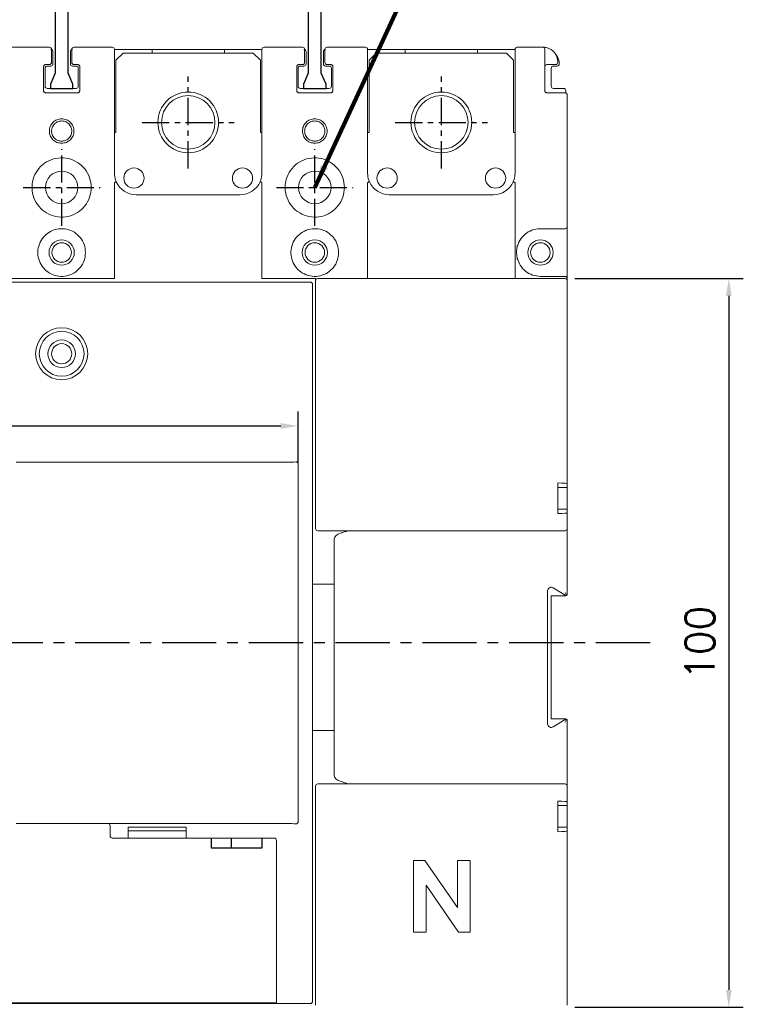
# Model space of a CAD drawing. Extents: x -457 to 2710, y -907 to 1699.
# Tile 13 of 17: x 348 to 449, y 1424 to 1560. Entities that reach past the tile are written whole.
import ezdxf

# ---------------------------------------------------------------- set-up
doc = ezdxf.new("R2010")
doc.units = 0
doc.header["$LTSCALE"] = 3
doc.header["$MEASUREMENT"] = 0
doc.linetypes.add('CENTER', pattern=[2, 1.25, -0.25, 0.25, -0.25])
doc.layers.get('0').update_dxf_attribs({"linetype": 'CONTINUOUS'})
doc.layers.get('Defpoints').update_dxf_attribs({"linetype": 'CONTINUOUS'})
doc.layers.add('cen', color=1, linetype='CENTER')
doc.layers.add('di', color=3, linetype='CONTINUOUS')
doc.styles.add('KIM', font='ROMANS.shx', dxfattribs={"height": 5, "bigfont": 'GSG1.shx'})
doc.styles.get("Standard").update_dxf_attribs({"font": 'romans.shx', "height": 4, "bigfont": 'ghs.shx'})
doc.dimstyles.get("Standard").update_dxf_attribs({"dimtxt": 0.18, "dimasz": 0.18, "dimexe": 0.18, "dimexo": 0.0625, "dimgap": 0.09, "dimtad": 0, "dimtih": 1, "dimtoh": 1, "dimdec": 4, "dimzin": 0, "dimdsep": 46, "dimtxsty": 'Standard', "dimcen": 0.09, "dimadec": 0, "dimazin": 0, "dimtfac": 1, "dimtdec": 4, "dimtofl": 0, "dimtmove": 0, "dimatfit": 3, "dimfxl": 0, "dimtolj": 1, "dimtzin": 0, "dimarcsym": 0})
doc.dimstyles.new('STANDARD$0', dxfattribs={"dimtxt": 5, "dimasz": 5, "dimexe": 1, "dimexo": 2, "dimgap": 2, "dimtad": 1, "dimdec": 4, "dimzin": 12, "dimdsep": 46, "dimtxsty": 'KIM', "dimcen": -1, "dimdle": 0.1, "dimadec": 0, "dimazin": 0, "dimtfac": 1, "dimtdec": 4, "dimtmove": 0, "dimatfit": 3, "dimfxl": 0, "dimtolj": 1, "dimtzin": 0, "dimarcsym": 0})

# ---------------------------------------------------------------- blocks, each defined once
blk = doc.blocks.new('*D61')
at = {"layer": 'Defpoints', "color": 0}
for p in [(423.23, 1524.33), (423.23, 1423.53), (446.54, 1423.53)]:
    blk.add_point(p, dxfattribs=at)
at = {"layer": 'di'}
for p, q in [((425.23, 1524.33), (448.54, 1524.33)), ((446.54, 1521.93), (446.54, 1425.93)), ((425.23, 1423.53), (448.54, 1423.53))]:
    blk.add_line(p, q, dxfattribs=at)
for points in [[(446.14, 1521.93), (446.94, 1521.93), (446.54, 1524.33)], [(446.14, 1425.93), (446.94, 1425.93), (446.54, 1423.53)]]:
    blk.add_solid(points, dxfattribs=at)
at = {"layer": 'di', "insert": (442.54, 1473.93), "char_height": 4, "attachment_point": 5, "rotation": 90}
blk.add_mtext('\\A1;100', dxfattribs=at)
blk = doc.blocks.new('*D66')
at = {"layer": 'Defpoints', "color": 0}
for p in [(386.99, 1503.94), (286.59, 1496.95), (386.99, 1496.95)]:
    blk.add_point(p, dxfattribs=at)
at = {"layer": 'di'}
for p, q in [((286.59, 1498.95), (286.59, 1505.94)), ((386.99, 1498.95), (386.99, 1505.94)), ((288.99, 1503.94), (384.59, 1503.94))]:
    blk.add_line(p, q, dxfattribs=at)
for points in [[(288.99, 1504.34), (288.99, 1503.54), (286.59, 1503.94)], [(384.59, 1504.34), (384.59, 1503.54), (386.99, 1503.94)]]:
    blk.add_solid(points, dxfattribs=at)
at = {"layer": 'di', "insert": (336.79, 1507.94), "char_height": 4, "attachment_point": 5}
blk.add_mtext('\\A1;100.5', dxfattribs=at)
blk = doc.blocks.new('12323')
for p, q in [((3740.7, 1408.13), (3738.5, 1408.13)), ((3738.5, 1408.13), (3738.5, 1404.73)), ((3743, 1408.13), (3738.5, 1408.13)), ((3743, 1407.33), (3743, 1408.13)), ((3790.8, 1407.33), (3743, 1407.33)), ((3792.3, 1407.98), (3790.8, 1407.33)), ((3792.9, 1407.98), (3792.3, 1407.98)), ((3792.9, 1404.88), (3792.9, 1407.98)), ((3738.5, 1404.73), (3740.7, 1404.73)), ((3738.5, 1404.73), (3743, 1404.73)), ((3743, 1405.53), (3790.8, 1405.53)), ((3743, 1405.53), (3790.8, 1405.53)), ((3743, 1404.73), (3743, 1405.53)), ((3743.65, 1405.18), (3743, 1404.98)), ((3744.85, 1405.53), (3743.65, 1405.18)), ((3790.8, 1405.53), (3792.3, 1404.88)), ((3792.3, 1404.88), (3792.9, 1404.88))]:
    blk.add_line(p, q)

msp = doc.modelspace()

# ---------------------------------------------------------------- linework, layer by layer
at = {"color": 7, "linetype": 'Continuous', "lineweight": 15}
for p, q in [((347.285, 1556.331), (352.585, 1556.331)), ((353.085, 1555.731), (353.085, 1554.031)), ((355.485, 1554.031), (355.485, 1555.731)), ((355.985, 1556.331), (361.285, 1556.331)), ((361.585, 1556.031), (366.785, 1556.031)), ((362.785, 1555.531), (361.785, 1554.531)), ((362.785, 1555.531), (380.785, 1555.531)), ((366.785, 1556.031), (366.785, 1555.531)), ((376.785, 1556.031), (366.785, 1556.031)), ((376.785, 1555.531), (376.785, 1556.031)), ((376.785, 1556.031), (381.985, 1556.031)), ((381.785, 1554.531), (380.785, 1555.531)), ((382.285, 1556.331), (387.585, 1556.331)), ((388.085, 1555.731), (388.085, 1554.031)), ((390.485, 1554.031), (390.485, 1555.731)), ((390.985, 1556.331), (396.285, 1556.331)), ((396.585, 1556.031), (401.785, 1556.031)), ((397.785, 1555.531), (396.785, 1554.531)), ((397.785, 1555.531), (415.785, 1555.531)), ((401.785, 1556.031), (401.785, 1555.531)), ((411.785, 1556.031), (401.785, 1556.031)), ((411.785, 1555.531), (411.785, 1556.031)), ((411.785, 1556.031), (416.985, 1556.031)), ((416.785, 1554.531), (415.785, 1555.531)), ((417.285, 1556.331), (420.785, 1556.331)), ((352.885, 1554.331), (352.885, 1554.231)), ((355.685, 1554.231), (355.685, 1554.331)), ((361.585, 1554.331), (361.585, 1538.931)), ((361.785, 1544.531), (361.785, 1554.531)), ((381.785, 1544.531), (381.785, 1554.531)), ((381.985, 1538.931), (381.985, 1554.331)), ((387.885, 1554.331), (387.885, 1554.231)), ((390.685, 1554.231), (390.685, 1554.331)), ((396.585, 1554.331), (396.585, 1538.931)), ((396.785, 1544.531), (396.785, 1554.531)), ((416.785, 1544.531), (416.785, 1554.531)), ((416.985, 1538.931), (416.985, 1554.331)), ((421.085, 1554.331), (421.085, 1550.331)), ((422.885, 1554.331), (422.885, 1554.231)), ((351.785, 1553.631), (351.785, 1550.331)), ((351.985, 1553.431), (351.985, 1550.931)), ((352.585, 1553.931), (352.085, 1553.931)), ((352.785, 1553.731), (352.285, 1553.731)), ((356.285, 1553.731), (355.785, 1553.731)), ((356.485, 1553.931), (355.985, 1553.931)), ((356.585, 1550.931), (356.585, 1553.431)), ((356.785, 1550.331), (356.785, 1553.631)), ((386.785, 1553.631), (386.785, 1550.331)), ((386.985, 1553.431), (386.985, 1550.931)), ((387.585, 1553.931), (387.085, 1553.931)), ((387.785, 1553.731), (387.285, 1553.731)), ((391.285, 1553.731), (390.785, 1553.731)), ((391.485, 1553.931), (390.985, 1553.931)), ((391.585, 1550.931), (391.585, 1553.431)), ((391.785, 1550.331), (391.785, 1553.631)), ((422.585, 1553.931), (421.385, 1553.931)), ((421.985, 1553.431), (421.985, 1550.931)), ((422.785, 1553.731), (422.285, 1553.731)), ((356.285, 1550.631), (352.285, 1550.631)), ((391.285, 1550.631), (387.285, 1550.631)), ((423.685, 1550.631), (422.285, 1550.631)), ((423.985, 1550.014), (423.985, 1550.331)), ((352.085, 1550.031), (356.485, 1550.031)), ((387.085, 1550.031), (391.485, 1550.031)), ((421.385, 1550.031), (423.885, 1550.031)), ((424.185, 1549.731), (424.185, 1531.531)), ((361.785, 1544.531), (361.585, 1544.531)), ((381.985, 1544.531), (381.785, 1544.531)), ((396.785, 1544.531), (396.585, 1544.531)), ((416.985, 1544.531), (416.785, 1544.531)), ((361.585, 1524.331), (361.585, 1537.557)), ((381.985, 1524.331), (381.985, 1537.557)), ((396.585, 1524.331), (396.585, 1537.557)), ((416.985, 1528.902), (416.985, 1537.557)), ((364.585, 1535.931), (378.985, 1535.931)), ((399.585, 1535.931), (413.985, 1535.931)), ((423.885, 1531.231), (420.485, 1531.231)), ((424.185, 1524.331), (424.185, 1531.531)), ((416.985, 1526.961), (416.985, 1528.902)), ((417.285, 1528.659), (417.285, 1528.908)), ((416.985, 1524.331), (416.985, 1526.961)), ((417.285, 1526.965), (417.285, 1527.189)), ((354.285, 1524.331), (346.985, 1524.331)), ((361.585, 1524.331), (354.285, 1524.331)), ((389.285, 1524.331), (381.985, 1524.331)), ((389.385, 1524.331), (389.285, 1524.331)), ((389.385, 1524.031), (389.385, 1524.331)), ((389.685, 1524.331), (420.685, 1524.331)), ((420.485, 1524.631), (423.885, 1524.631)), ((420.685, 1524.331), (423.885, 1524.331)), ((424.185, 1524.331), (424.185, 1524.031)), ((284.885, 1523.831), (388.685, 1523.831)), ((388.985, 1523.531), (388.985, 1523.502)), ((388.985, 1523.502), (388.985, 1424.361)), ((389.385, 1489.731), (389.385, 1524.031)), ((424.185, 1524.031), (424.185, 1495.943)), ((347.985, 1498.931), (385.485, 1498.931)), ((386.985, 1498.676), (386.985, 1498.523)), ((386.985, 1498.523), (386.985, 1449.339)), ((422.885, 1491.81), (422.885, 1496.052)), ((424.185, 1495.431), (424.185, 1495.943)), ((422.885, 1495.431), (424.185, 1495.431)), ((424.185, 1492.431), (424.185, 1495.431)), ((422.885, 1492.431), (424.185, 1492.431)), ((424.185, 1491.919), (424.185, 1492.431)), ((424.185, 1491.919), (424.185, 1489.731)), ((420.685, 1489.431), (389.685, 1489.431)), ((423.885, 1489.431), (420.685, 1489.431)), ((424.185, 1489.731), (424.185, 1480.531)), ((391.985, 1455.523), (391.985, 1488.339)), ((391.985, 1482.031), (388.985, 1482.031)), ((421.485, 1481.129), (421.485, 1462.733)), ((423.885, 1480.531), (422.25, 1481.553)), ((421.985, 1480.431), (423.985, 1480.431)), ((421.985, 1480.431), (421.985, 1463.431)), ((424.081, 1480.531), (423.885, 1480.531)), ((423.985, 1480.431), (423.985, 1480.531)), ((424.185, 1480.531), (424.081, 1480.531)), ((421.985, 1463.431), (423.985, 1463.431)), ((422.25, 1462.309), (423.885, 1463.331)), ((423.885, 1463.331), (424.081, 1463.331)), ((423.985, 1463.331), (423.985, 1463.431)), ((424.081, 1463.331), (424.185, 1463.331)), ((424.185, 1463.331), (424.185, 1454.131)), ((391.985, 1461.831), (388.985, 1461.831)), ((389.385, 1423.831), (389.385, 1454.131)), ((389.685, 1454.431), (420.685, 1454.431)), ((420.685, 1454.431), (423.885, 1454.431)), ((424.185, 1454.131), (424.185, 1451.943)), ((422.885, 1447.81), (422.885, 1452.052)), ((422.885, 1451.431), (424.185, 1451.431)), ((424.185, 1451.431), (424.185, 1451.943)), ((424.185, 1448.431), (424.185, 1451.431)), ((386.985, 1449.339), (386.985, 1449.187)), ((347.985, 1448.931), (360.685, 1448.931)), ((360.685, 1448.931), (385.485, 1448.931)), ((360.985, 1447.231), (360.985, 1448.631)), ((363.485, 1448.431), (371.485, 1448.431)), ((363.485, 1448.431), (363.485, 1446.931)), ((371.485, 1447.931), (363.485, 1447.931)), ((371.485, 1446.931), (371.485, 1448.431)), ((422.885, 1448.431), (424.185, 1448.431)), ((424.185, 1447.919), (424.185, 1448.431)), ((424.185, 1447.919), (424.185, 1423.831)), ((363.485, 1446.931), (361.285, 1446.931)), ((363.485, 1446.931), (371.485, 1446.931)), ((383.685, 1446.931), (371.485, 1446.931)), ((383.985, 1424.545), (383.985, 1446.631)), ((402.925, 1443.809), (404.522, 1443.809)), ((402.925, 1433.931), (402.925, 1443.809)), ((404.522, 1443.809), (409.004, 1437.309)), ((409.004, 1437.309), (409.004, 1443.809)), ((409.004, 1443.809), (410.776, 1443.809)), ((410.776, 1443.809), (410.776, 1433.931)), ((409.168, 1433.931), (404.698, 1440.412)), ((404.698, 1440.412), (404.698, 1433.931)), ((404.698, 1433.931), (402.925, 1433.931)), ((410.776, 1433.931), (409.168, 1433.931)), ((289.585, 1424.118), (383.985, 1424.118)), ((316.035, 1424.031), (357.535, 1424.031)), ((364.285, 1424.031), (357.285, 1424.031)), ((364.035, 1424.031), (357.535, 1424.031)), ((364.035, 1424.031), (371.335, 1424.031)), ((371.285, 1424.031), (378.285, 1424.031)), ((378.235, 1424.031), (371.335, 1424.031)), ((378.235, 1424.031), (388.685, 1424.031)), ((383.985, 1424.246), (383.985, 1424.545)), ((383.985, 1424.246), (383.985, 1424.118)), ((388.985, 1424.361), (388.985, 1424.332))]:
    msp.add_line(p, q, dxfattribs=at)
for p, q in [((374.985, 1445.531), (374.985, 1446.931)), ((377.785, 1445.531), (377.785, 1446.931)), ((381.985, 1446.931), (381.985, 1445.531)), ((381.985, 1445.531), (374.985, 1445.531))]:
    msp.add_line(p, q)
at = {"color": 7, "linetype": 'Continuous', "lineweight": 15, "flags": 128}
for points in [[(423.885, 1480.885), (423.938, 1480.789), (423.99, 1480.696), (424.038, 1480.609), (424.081, 1480.531)], [(424.081, 1463.331), (424.038, 1463.253), (423.99, 1463.166), (423.938, 1463.073), (423.885, 1462.978)]]:
    msp.add_lwpolyline(points, dxfattribs=at)
at = {"color": 7, "linetype": 'Continuous', "lineweight": 15}
for centre, radius in [((371.785, 1545.931), 4.2), ((406.785, 1545.931), 4.2), ((371.785, 1545.931), 3.7), ((406.785, 1545.931), 3.7), ((354.285, 1536.931), 2.25), ((364.285, 1538.231), 1.4), ((379.285, 1538.231), 1.4), ((389.285, 1536.931), 2.25), ((399.285, 1538.231), 1.4), ((414.285, 1538.231), 1.4), ((354.285, 1527.931), 1.75), ((389.285, 1527.931), 1.75), ((420.485, 1527.931), 1.75), ((354.285, 1527.931), 1.35), ((389.285, 1527.931), 1.35), ((420.485, 1527.931), 1.35), ((354.285, 1513.931), 3.6), ((354.285, 1513.931), 3.1), ((354.285, 1513.931), 1.9), ((354.285, 1513.931), 1.4)]:
    msp.add_circle(centre, radius, dxfattribs=at)
for centre, radius, start, end in [((352.585, 1556.031), 0.3, 0, 90), ((352.785, 1555.731), 0.3, 0, 90), ((355.785, 1555.731), 0.3, 90, 180), ((355.985, 1556.031), 0.3, 90, 180), ((361.285, 1556.031), 0.3, 0, 90), ((382.285, 1556.031), 0.3, 90, 180), ((387.585, 1556.031), 0.3, 0, 90), ((387.785, 1555.731), 0.3, 0, 90), ((390.785, 1555.731), 0.3, 90, 180), ((390.985, 1556.031), 0.3, 90, 180), ((396.285, 1556.031), 0.3, 0, 90), ((417.285, 1556.031), 0.3, 90, 180), ((420.785, 1556.031), 0.3, 359.99947, 90), ((420.885, 1554.331), 2, 0, 77.26199), ((352.585, 1554.231), 0.3, 270, 0), ((355.985, 1554.231), 0.3, 180, 270), ((387.585, 1554.231), 0.3, 270, 0), ((390.985, 1554.231), 0.3, 180, 270), ((422.585, 1554.231), 0.3, 270, 0), ((421.085, 1554.031), 2, 0, 38.86166), ((352.285, 1553.431), 0.3, 90, 180), ((352.785, 1554.031), 0.3, 270, 0), ((355.785, 1554.031), 0.3, 180, 270), ((356.285, 1553.431), 0.3, 0, 90), ((387.285, 1553.431), 0.3, 90, 180), ((387.785, 1554.031), 0.3, 270, 0), ((390.785, 1554.031), 0.3, 180, 270), ((391.285, 1553.431), 0.3, 0, 90), ((421.385, 1553.631), 0.3, 90, 180), ((422.285, 1553.431), 0.3, 90, 180), ((422.785, 1554.031), 0.3, 270, 0), ((352.285, 1550.931), 0.3, 180, 270), ((356.285, 1550.931), 0.3, 270, 0), ((387.285, 1550.931), 0.3, 180, 270), ((391.285, 1550.931), 0.3, 270, 0), ((422.285, 1550.931), 0.3, 180, 270), ((423.685, 1550.331), 0.3, 0, 90), ((423.885, 1549.731), 0.3, 0, 90), ((364.585, 1538.931), 3, 203.57658, 270), ((378.985, 1538.931), 3, 270, 336.42342), ((399.585, 1538.931), 3, 203.57658, 270), ((413.985, 1538.931), 3, 270, 336.08575), ((423.885, 1531.531), 0.3, 270, 0), ((389.685, 1524.031), 0.3, 90, 180), ((423.885, 1524.331), 0.3, 0, 90), ((423.885, 1524.031), 0.3, 0, 90), ((389.685, 1489.731), 0.3, 180, 270), ((423.885, 1489.731), 0.3, 270, 0), ((421.985, 1481.129), 0.5, 57.99462, 180), ((421.985, 1462.733), 0.5, 180, 302.00538), ((389.685, 1454.131), 0.3, 90, 180), ((423.885, 1454.131), 0.3, 0, 90), ((360.685, 1448.631), 0.3, 0, 90), ((361.285, 1447.231), 0.3, 180, 270), ((383.685, 1446.631), 0.3, 0, 90)]:
    msp.add_arc(centre, radius, start, end, dxfattribs=at)
for centre, major_axis, ratio, start_param, end_param in [((388.685, 1523.531), (0, 0.3), 0.9983418, 4.712389, 6.2831853), ((385.485, 1499.423), (3.5, 0), 0.1405408, 4.712389, 5.0623457), ((420.685, 1495.943), (3.5, 0), 0.04, 0, 0.8910813), ((420.685, 1491.919), (3.5, 0), 0.04, 5.392104, 6.2831853), ((394.985, 1488.339), (3, 0), 0.3639702, 2.3301919, 3.1415927), ((394.985, 1455.523), (3, 0), 0.3639702, 3.1415927, 3.9529934), ((420.685, 1451.943), (3.5, 0), 0.04, 0, 0.8910813), ((385.485, 1448.439), (3.5, 0), 0.1405408, 1.2208396, 1.5707963), ((420.685, 1447.919), (3.5, 0), 0.04, 5.392104, 6.2831853), ((388.685, 1424.332), (0, 0.3), 0.9983418, 3.1415927, 4.712389)]:
    msp.add_ellipse(centre, major_axis=major_axis, ratio=ratio, start_param=start_param, end_param=end_param, dxfattribs=at)
for points, knots in [([(352.885, 1556.031), (352.885, 1556.023), (352.885, 1556.002), (352.885, 1555.798), (352.885, 1555.414), (352.885, 1554.904), (352.885, 1554.522), (352.885, 1554.331)], [0, 0, 0, 0, 0.1417401, 0.356451, 0.5710119, 0.7855028, 1, 1, 1, 1]), ([(355.685, 1554.331), (355.685, 1554.456), (355.685, 1554.772), (355.685, 1555.25), (355.685, 1555.681), (355.685, 1555.975), (355.685, 1556.013), (355.685, 1556.031)], [0, 0, 0, 0, 0.140715, 0.3553805, 0.5702025, 0.7851018, 1, 1, 1, 1]), ([(361.585, 1556.031), (361.585, 1556.022), (361.585, 1556), (361.585, 1555.789), (361.585, 1555.405), (361.585, 1554.899), (361.585, 1554.521), (361.585, 1554.331)], [0, 0, 0, 0, 0.15009441, 0.3650111, 0.57741866, 0.78868883, 1, 1, 1, 1]), ([(381.985, 1554.331), (381.985, 1554.45), (381.985, 1554.759), (381.985, 1555.236), (381.985, 1555.675), (381.985, 1555.974), (381.985, 1556.012), (381.985, 1556.031)], [0, 0, 0, 0, 0.1324431, 0.3466024, 0.5634526, 0.781752, 1, 1, 1, 1]), ([(387.885, 1556.031), (387.885, 1556.023), (387.885, 1556.002), (387.885, 1555.798), (387.885, 1555.414), (387.885, 1554.904), (387.885, 1554.522), (387.885, 1554.331)], [0, 0, 0, 0, 0.1417401, 0.356451, 0.5710119, 0.7855028, 1, 1, 1, 1]), ([(390.685, 1554.331), (390.685, 1554.456), (390.685, 1554.772), (390.685, 1555.25), (390.685, 1555.681), (390.685, 1555.975), (390.685, 1556.013), (390.685, 1556.031)], [0, 0, 0, 0, 0.140715, 0.3553805, 0.5702025, 0.7851018, 1, 1, 1, 1]), ([(396.585, 1556.031), (396.585, 1556.022), (396.585, 1556), (396.585, 1555.789), (396.585, 1555.405), (396.585, 1554.899), (396.585, 1554.521), (396.585, 1554.331)], [0, 0, 0, 0, 0.15009441, 0.3650111, 0.57741866, 0.78868883, 1, 1, 1, 1]), ([(416.985, 1554.331), (416.985, 1554.454), (416.985, 1554.767), (416.985, 1555.244), (416.985, 1555.679), (416.985, 1555.975), (416.985, 1556.012), (416.985, 1556.031)], [0, 0, 0, 0, 0.137452, 0.3519143, 0.5675312, 0.7837769, 1, 1, 1, 1]), ([(420.785, 1556.331), (420.786, 1556.331), (420.801, 1556.331), (420.831, 1556.331), (420.867, 1556.331), (420.885, 1556.331)], [0, 0, 0, 0, 0.0196403, 0.5115554, 1, 1, 1, 1]), ([(420.885, 1556.331), (420.896, 1556.331), (420.94, 1556.331), (421.038, 1556.327), (421.182, 1556.312), (421.28, 1556.291), (421.326, 1556.282)], [0, 0, 0, 0, 0.09665, 0.4144542, 0.7273177, 1, 1, 1, 1]), ([(421.085, 1556.031), (421.085, 1556.023), (421.085, 1556.002), (421.085, 1555.799), (421.085, 1555.414), (421.085, 1554.905), (421.085, 1554.522), (421.085, 1554.331)], [0, 0, 0, 0, 0.1412376, 0.3559323, 0.5706228, 0.7853098, 1, 1, 1, 1]), ([(351.785, 1553.631), (351.788, 1553.665), (351.795, 1553.732), (351.847, 1553.822), (351.923, 1553.89), (352.007, 1553.926), (352.063, 1553.93), (352.085, 1553.931)], [0, 0, 0, 0, 0.2137779, 0.4278023, 0.6423595, 0.857497, 1, 1, 1, 1]), ([(356.485, 1553.931), (356.519, 1553.928), (356.586, 1553.921), (356.676, 1553.87), (356.744, 1553.793), (356.78, 1553.709), (356.784, 1553.653), (356.785, 1553.631)], [0, 0, 0, 0, 0.2154047, 0.4307508, 0.6457719, 0.8601705, 1, 1, 1, 1]), ([(386.785, 1553.631), (386.788, 1553.665), (386.795, 1553.732), (386.847, 1553.822), (386.923, 1553.89), (387.007, 1553.926), (387.063, 1553.93), (387.085, 1553.931)], [0, 0, 0, 0, 0.2137782, 0.4278024, 0.6423596, 0.857497, 1, 1, 1, 1]), ([(391.485, 1553.931), (391.519, 1553.928), (391.586, 1553.921), (391.676, 1553.87), (391.744, 1553.793), (391.78, 1553.709), (391.784, 1553.653), (391.785, 1553.631)], [0, 0, 0, 0, 0.2154054, 0.43074883, 0.64577067, 0.86017004, 1, 1, 1, 1]), ([(352.085, 1550.031), (352.051, 1550.035), (351.984, 1550.041), (351.894, 1550.093), (351.826, 1550.169), (351.79, 1550.254), (351.787, 1550.309), (351.785, 1550.331)], [0, 0, 0, 0, 0.2154045, 0.4307505, 0.6457714, 0.8601706, 1, 1, 1, 1]), ([(356.785, 1550.331), (356.782, 1550.298), (356.775, 1550.23), (356.724, 1550.14), (356.648, 1550.073), (356.563, 1550.037), (356.507, 1550.033), (356.485, 1550.031)], [0, 0, 0, 0, 0.21377766, 0.42780207, 0.64235941, 0.85749693, 1, 1, 1, 1]), ([(387.085, 1550.031), (387.051, 1550.035), (386.984, 1550.041), (386.894, 1550.093), (386.826, 1550.169), (386.79, 1550.254), (386.787, 1550.309), (386.785, 1550.331)], [0, 0, 0, 0, 0.2154039, 0.4307528, 0.6457731, 0.860171, 1, 1, 1, 1]), ([(391.785, 1550.331), (391.782, 1550.298), (391.775, 1550.23), (391.724, 1550.14), (391.648, 1550.073), (391.563, 1550.037), (391.507, 1550.033), (391.485, 1550.031)], [0, 0, 0, 0, 0.2137771, 0.4278017, 0.6423592, 0.8574968, 1, 1, 1, 1]), ([(421.385, 1550.031), (421.351, 1550.035), (421.284, 1550.041), (421.194, 1550.093), (421.126, 1550.169), (421.09, 1550.253), (421.087, 1550.309), (421.085, 1550.331)], [0, 0, 0, 0, 0.2148123, 0.4295306, 0.6441746, 0.8587831, 1, 1, 1, 1]), ([(354.285, 1543.043), (354.062, 1543.066), (353.615, 1543.111), (353.057, 1543.512), (352.666, 1544.063), (352.547, 1544.731), (352.665, 1545.398), (353.056, 1545.953), (353.614, 1546.341), (354.285, 1546.459), (354.956, 1546.341), (355.514, 1545.953), (355.905, 1545.398), (356.024, 1544.731), (355.905, 1544.063), (355.514, 1543.512), (354.956, 1543.111), (354.509, 1543.066), (354.285, 1543.043)], [0, 0, 0, 0, 0.0626624, 0.1252564, 0.1876086, 0.2499112, 0.3122301, 0.3746638, 0.4372709, 0.4999938, 0.5626693, 0.6253257, 0.687682, 0.7500695, 0.8123034, 0.8747301, 0.9373543, 1, 1, 1, 1]), ([(354.285, 1543.331), (354.446, 1543.347), (354.704, 1543.372), (355.035, 1543.537), (355.284, 1543.732), (355.481, 1543.981), (355.64, 1544.312), (355.713, 1544.731), (355.64, 1545.149), (355.481, 1545.481), (355.285, 1545.73), (355.036, 1545.927), (354.704, 1546.086), (354.285, 1546.159), (353.866, 1546.086), (353.535, 1545.927), (353.286, 1545.73), (353.089, 1545.481), (352.93, 1545.15), (352.857, 1544.731), (352.93, 1544.312), (353.09, 1543.981), (353.286, 1543.732), (353.535, 1543.537), (353.866, 1543.372), (354.125, 1543.347), (354.285, 1543.331)], [0, 0, 0, 0, 0.0546309, 0.087881, 0.1250148, 0.1621278, 0.1953517, 0.2499172, 0.3045117, 0.3377658, 0.374919, 0.4120992, 0.4453759, 0.5000001, 0.5545888, 0.5878736, 0.6250791, 0.6622078, 0.6954545, 0.7500853, 0.8046163, 0.8378486, 0.8749867, 0.9121208, 0.9453703, 1, 1, 1, 1]), ([(389.285, 1543.043), (389.062, 1543.066), (388.615, 1543.111), (388.057, 1543.512), (387.666, 1544.063), (387.547, 1544.731), (387.665, 1545.398), (388.056, 1545.953), (388.614, 1546.341), (389.285, 1546.459), (389.956, 1546.341), (390.514, 1545.953), (390.905, 1545.398), (391.024, 1544.731), (390.905, 1544.063), (390.514, 1543.512), (389.956, 1543.111), (389.509, 1543.066), (389.285, 1543.043)], [0, 0, 0, 0, 0.0626626, 0.1252566, 0.1876088, 0.2499115, 0.3122305, 0.3746642, 0.437271, 0.4999939, 0.5626696, 0.6253259, 0.6876822, 0.7500698, 0.8123037, 0.8747304, 0.9373546, 1, 1, 1, 1]), ([(389.285, 1543.331), (389.446, 1543.347), (389.704, 1543.372), (390.035, 1543.537), (390.284, 1543.732), (390.481, 1543.981), (390.64, 1544.312), (390.713, 1544.731), (390.64, 1545.149), (390.481, 1545.481), (390.285, 1545.73), (390.036, 1545.927), (389.704, 1546.086), (389.285, 1546.159), (388.866, 1546.086), (388.535, 1545.927), (388.286, 1545.73), (388.089, 1545.481), (387.93, 1545.15), (387.857, 1544.731), (387.93, 1544.312), (388.09, 1543.981), (388.286, 1543.732), (388.535, 1543.537), (388.866, 1543.372), (389.125, 1543.347), (389.285, 1543.331)], [0, 0, 0, 0, 0.0546307, 0.0878806, 0.1250146, 0.1621276, 0.1953515, 0.249917, 0.3045114, 0.3377654, 0.3749188, 0.4120991, 0.4453756, 0.5, 0.5545885, 0.5878731, 0.6250786, 0.6622075, 0.6954543, 0.750085, 0.804616, 0.8378485, 0.8749866, 0.9121206, 0.9453701, 1, 1, 1, 1]), ([(358.385, 1536.931), (358.34, 1537.391), (358.25, 1538.313), (357.544, 1539.539), (356.507, 1540.47), (355.214, 1541.005), (353.816, 1541.083), (352.467, 1540.694), (351.326, 1539.881), (350.517, 1538.737), (350.177, 1537.544), (350.177, 1536.318), (350.518, 1535.122), (351.328, 1533.979), (352.468, 1533.169), (353.812, 1532.78), (355.211, 1532.857), (356.509, 1533.393), (357.546, 1534.326), (358.25, 1535.551), (358.34, 1536.471), (358.385, 1536.931)], [0, 0, 0, 0, 0.05352147, 0.10729617, 0.16088728, 0.21429986, 0.2678144, 0.32155506, 0.37529298, 0.42887026, 0.48244876, 0.51750395, 0.57124422, 0.62498242, 0.67849456, 0.73190766, 0.78550186, 0.83927752, 0.89295083, 0.94639706, 1, 1, 1, 1]), ([(393.385, 1536.931), (393.34, 1537.391), (393.25, 1538.313), (392.544, 1539.539), (391.507, 1540.47), (390.214, 1541.005), (388.816, 1541.083), (387.467, 1540.694), (386.326, 1539.881), (385.517, 1538.737), (385.177, 1537.544), (385.177, 1536.318), (385.518, 1535.122), (386.328, 1533.979), (387.468, 1533.169), (388.812, 1532.78), (390.211, 1532.857), (391.509, 1533.393), (392.546, 1534.326), (393.25, 1535.551), (393.34, 1536.471), (393.385, 1536.931)], [0, 0, 0, 0, 0.0535215, 0.1072961, 0.1608873, 0.2143, 0.2678145, 0.321555, 0.375293, 0.4288703, 0.4824488, 0.517504, 0.5712442, 0.6249824, 0.6784946, 0.7319077, 0.7855019, 0.8392774, 0.8929508, 0.9463971, 1, 1, 1, 1]), ([(361.585, 1538.931), (361.614, 1538.596), (361.649, 1538.182), (361.806, 1537.803), (361.836, 1537.731)], [0, 0, 0, 0, 0.8100225, 1, 1, 1, 1]), ([(381.735, 1537.731), (381.765, 1537.803), (381.921, 1538.182), (381.957, 1538.596), (381.985, 1538.931)], [0, 0, 0, 0, 0.1899775, 1, 1, 1, 1]), ([(396.585, 1538.931), (396.614, 1538.596), (396.649, 1538.182), (396.806, 1537.803), (396.836, 1537.731)], [0, 0, 0, 0, 0.8100224, 1, 1, 1, 1]), ([(416.728, 1537.715), (416.759, 1537.791), (416.92, 1538.175), (416.956, 1538.594), (416.985, 1538.931)], [0, 0, 0, 0, 0.1968098, 1, 1, 1, 1]), ([(361.585, 1537.557), (361.585, 1537.564), (361.586, 1537.58), (361.589, 1537.599), (361.595, 1537.612), (361.601, 1537.618), (361.604, 1537.62), (361.606, 1537.62)], [0, 0, 0, 0, 0.329248, 0.6798012, 0.8200366, 0.9366115, 1, 1, 1, 1]), ([(361.606, 1537.62), (361.636, 1537.634), (361.696, 1537.661), (361.769, 1537.695), (361.821, 1537.721), (361.836, 1537.73), (361.836, 1537.731), (361.836, 1537.731)], [0, 0, 0, 0, 0.2372652, 0.4745252, 0.7118642, 0.9696105, 1, 1, 1, 1]), ([(381.965, 1537.62), (381.935, 1537.634), (381.875, 1537.661), (381.801, 1537.695), (381.75, 1537.721), (381.735, 1537.73), (381.735, 1537.731), (381.735, 1537.731)], [0, 0, 0, 0, 0.2372644, 0.4745299, 0.7118659, 0.9696105, 1, 1, 1, 1]), ([(381.965, 1537.62), (381.967, 1537.619), (381.972, 1537.616), (381.979, 1537.606), (381.984, 1537.586), (381.985, 1537.568), (381.985, 1537.557)], [0, 0, 0, 0, 0.1079968, 0.2481703, 0.5100119, 1, 1, 1, 1]), ([(396.585, 1537.557), (396.585, 1537.564), (396.586, 1537.58), (396.589, 1537.599), (396.595, 1537.612), (396.601, 1537.618), (396.604, 1537.62), (396.606, 1537.62)], [0, 0, 0, 0, 0.3292484, 0.6797962, 0.8200319, 0.9365887, 1, 1, 1, 1]), ([(396.606, 1537.62), (396.636, 1537.634), (396.696, 1537.661), (396.769, 1537.695), (396.821, 1537.721), (396.836, 1537.73), (396.836, 1537.731), (396.836, 1537.731)], [0, 0, 0, 0, 0.2372655, 0.4745258, 0.711863, 0.9696105, 1, 1, 1, 1]), ([(416.971, 1537.6), (416.941, 1537.613), (416.88, 1537.641), (416.804, 1537.676), (416.75, 1537.702), (416.731, 1537.712), (416.728, 1537.715), (416.728, 1537.715), (416.728, 1537.715)], [0, 0, 0, 0, 0.229514, 0.4590101, 0.6885495, 0.9181481, 0.9646004, 1, 1, 1, 1]), ([(416.971, 1537.6), (416.973, 1537.599), (416.977, 1537.597), (416.981, 1537.589), (416.985, 1537.575), (416.985, 1537.564), (416.985, 1537.557)], [0, 0, 0, 0, 0.1179912, 0.2669465, 0.5501916, 1, 1, 1, 1]), ([(357.585, 1527.931), (357.549, 1528.302), (357.476, 1529.044), (356.908, 1530.031), (356.073, 1530.781), (355.03, 1531.211), (353.904, 1531.273), (352.819, 1530.958), (351.9, 1530.303), (351.251, 1529.381), (350.979, 1528.423), (350.978, 1527.44), (351.251, 1526.481), (351.901, 1525.559), (352.819, 1524.905), (353.901, 1524.59), (355.028, 1524.651), (356.073, 1525.082), (356.908, 1525.833), (357.476, 1526.819), (357.549, 1527.56), (357.585, 1527.931)], [0, 0, 0, 0, 0.05355715, 0.10730369, 0.16092763, 0.21443095, 0.26800272, 0.32172621, 0.37544795, 0.4290621, 0.48267597, 0.51725289, 0.57097525, 0.62469829, 0.67826974, 0.73177317, 0.78539743, 0.83914417, 0.89282349, 0.94635031, 1, 1, 1, 1]), ([(392.585, 1527.931), (392.549, 1528.302), (392.476, 1529.044), (391.908, 1530.031), (391.073, 1530.781), (390.03, 1531.211), (388.904, 1531.273), (387.819, 1530.958), (386.9, 1530.303), (386.251, 1529.381), (385.979, 1528.423), (385.978, 1527.44), (386.251, 1526.481), (386.901, 1525.559), (387.819, 1524.905), (388.901, 1524.59), (390.028, 1524.651), (391.073, 1525.082), (391.908, 1525.833), (392.476, 1526.819), (392.549, 1527.56), (392.585, 1527.931)], [0, 0, 0, 0, 0.0535571, 0.1073036, 0.1609276, 0.2144311, 0.2680027, 0.3217263, 0.375448, 0.4290621, 0.482676, 0.5172529, 0.5709753, 0.6246984, 0.6782698, 0.7317732, 0.7853976, 0.8391442, 0.8928235, 0.9463503, 1, 1, 1, 1]), ([(420.485, 1531.231), (420.363, 1531.227), (419.87, 1531.21), (419.023, 1530.959), (418.109, 1530.307), (417.549, 1529.536), (417.369, 1529.004), (417.307, 1528.821)], [0, 0, 0, 0, 0.0859932, 0.3460492, 0.6060451, 0.8645349, 1, 1, 1, 1]), ([(417.307, 1528.821), (417.306, 1528.815), (417.218, 1528.5), (417.134, 1527.892), (417.253, 1527.308), (417.307, 1527.042)], [0, 0, 0, 0, 0.0093528, 0.5479641, 1, 1, 1, 1]), ([(417.307, 1527.042), (417.419, 1526.743), (417.661, 1526.095), (418.394, 1525.306), (419.375, 1524.74), (420.115, 1524.668), (420.485, 1524.631)], [0, 0, 0, 0, 0.2227652, 0.4825513, 0.7412805, 1, 1, 1, 1]), ([(386.685, 1498.961), (386.72, 1498.959), (386.791, 1498.956), (386.884, 1498.905), (386.951, 1498.827), (386.981, 1498.745), (386.984, 1498.694), (386.985, 1498.676)], [0, 0, 0, 0, 0.231698, 0.4637733, 0.6845936, 0.8861885, 1, 1, 1, 1]), ([(392.92, 1489.131), (393.065, 1489.179), (393.303, 1489.256), (393.551, 1489.33), (393.648, 1489.359)], [0, 0, 0, 0, 0.6078254, 1, 1, 1, 1]), ([(393.648, 1489.359), (393.657, 1489.363), (393.669, 1489.367), (393.679, 1489.377), (393.681, 1489.384), (393.677, 1489.392), (393.665, 1489.401), (393.632, 1489.414), (393.553, 1489.428), (393.482, 1489.43), (393.437, 1489.431)], [0, 0, 0, 0, 0.112126, 0.1573907, 0.203122, 0.2437808, 0.2893423, 0.3671809, 0.5976753, 1, 1, 1, 1]), ([(393.648, 1454.503), (393.497, 1454.548), (393.248, 1454.622), (393.012, 1454.7), (392.92, 1454.731)], [0, 0, 0, 0, 0.6078471, 1, 1, 1, 1]), ([(393.437, 1454.431), (393.485, 1454.433), (393.557, 1454.435), (393.635, 1454.45), (393.665, 1454.462), (393.676, 1454.47), (393.681, 1454.477), (393.68, 1454.484), (393.673, 1454.492), (393.661, 1454.499), (393.651, 1454.502), (393.648, 1454.503)], [0, 0, 0, 0, 0.4265309, 0.6404872, 0.7087003, 0.7524389, 0.7884684, 0.8245333, 0.8741668, 0.9655014, 1, 1, 1, 1]), ([(386.985, 1449.187), (386.982, 1449.156), (386.977, 1449.095), (386.934, 1449.013), (386.87, 1448.95), (386.784, 1448.906), (386.719, 1448.903), (386.685, 1448.902)], [0, 0, 0, 0, 0.1895643, 0.3791198, 0.5704772, 0.7750982, 1, 1, 1, 1])]:
    msp.add_open_spline(points, degree=3, knots=knots, dxfattribs=at)
at = {"layer": 'cen'}
for p, q in [((371.785, 1539.563), (371.785, 1552.3)), ((406.785, 1539.563), (406.785, 1552.3)), ((365.416, 1545.931), (378.154, 1545.931)), ((400.416, 1545.931), (413.154, 1545.931)), ((354.285, 1531.624), (354.285, 1542.239)), ((389.285, 1531.624), (389.285, 1542.239)), ((348.978, 1536.931), (359.592, 1536.931)), ((383.978, 1536.931), (394.592, 1536.931))]:
    msp.add_line(p, q, dxfattribs=at)
at = {"layer": 'cen', "ltscale": 2}
msp.add_line((435.66, 1473.931), (274.529, 1473.931), dxfattribs=at)

# ---------------------------------------------------------------- block references
at = {"layer": 'di', "rotation": 270}
for p in [(-1052.14, 5343.53), (-1017.14, 5343.53)]:
    msp.add_blockref('12323', p, dxfattribs=at)

# ---------------------------------------------------------------- dimensions: what is measured, and where the dimension line sits
at = {"layer": 'di'}
dim = msp.add_linear_dim(base=(446.539, 1423.531), p1=(423.227, 1524.331), p2=(423.227, 1423.531), angle=90, text='100', dimstyle='STANDARD$0', override={"dimtxt": 4, "dimasz": 2.4, "dimexe": 2, "dimdec": 2, "dimzin": 8, "dimtxsty": 'Standard', "dimcen": 0, "dimdle": 0, "dimclrd": 256, "dimclre": 256, "dimclrt": 256, "dimadec": 2, "dimazin": 2, "dimtfac": 0.6, "dimtdec": 2, "dimtzin": 8, "dimlwd": 65535, "dimlwe": 65535}, dxfattribs=at)
dim.commit()
dim.dimension.update_dxf_attribs({"geometry": '*D61', "text_midpoint": (442.539, 1473.931)})
dim = msp.add_linear_dim(base=(386.985, 1503.945), p1=(286.585, 1496.952), p2=(386.985, 1496.952), text='100.5', dimstyle='STANDARD$0', override={"dimtxt": 4, "dimasz": 2.4, "dimexe": 2, "dimdec": 2, "dimzin": 8, "dimtxsty": 'Standard', "dimcen": 0, "dimdle": 0, "dimclrd": 256, "dimclre": 256, "dimclrt": 256, "dimadec": 2, "dimazin": 2, "dimtfac": 0.6, "dimtdec": 2, "dimtzin": 8, "dimlwd": 65535, "dimlwe": 65535}, dxfattribs=at)
dim.commit()
dim.dimension.update_dxf_attribs({"geometry": '*D66', "text_midpoint": (336.785, 1507.945)})

# ---------------------------------------------------------------- leaders
at = {"layer": 'di', "annotation_type": 0, "has_hookline": 1, "hookline_direction": 0, "text_width": 26.946}
msp.add_leader([(389.285, 1536.931), (403.68, 1568.075), (406.88, 1568.075)], dimstyle='Standard', override={"dimtxt": 4, "dimasz": 3.2, "dimexe": 2, "dimexo": 2, "dimgap": 2, "dimtad": 1, "dimtih": 0, "dimtoh": 0, "dimdec": 2, "dimzin": 8, "dimcen": 0, "dimclrd": 256, "dimclre": 256, "dimclrt": 256, "dimadec": 2, "dimazin": 2, "dimtfac": 0.6, "dimtdec": 2, "dimtofl": 1, "dimtzin": 8, "dimlwd": 65535, "dimlwe": 65535, "dimarcsym": 1}, dxfattribs=at)

doc.saveas('drawing.dxf')
